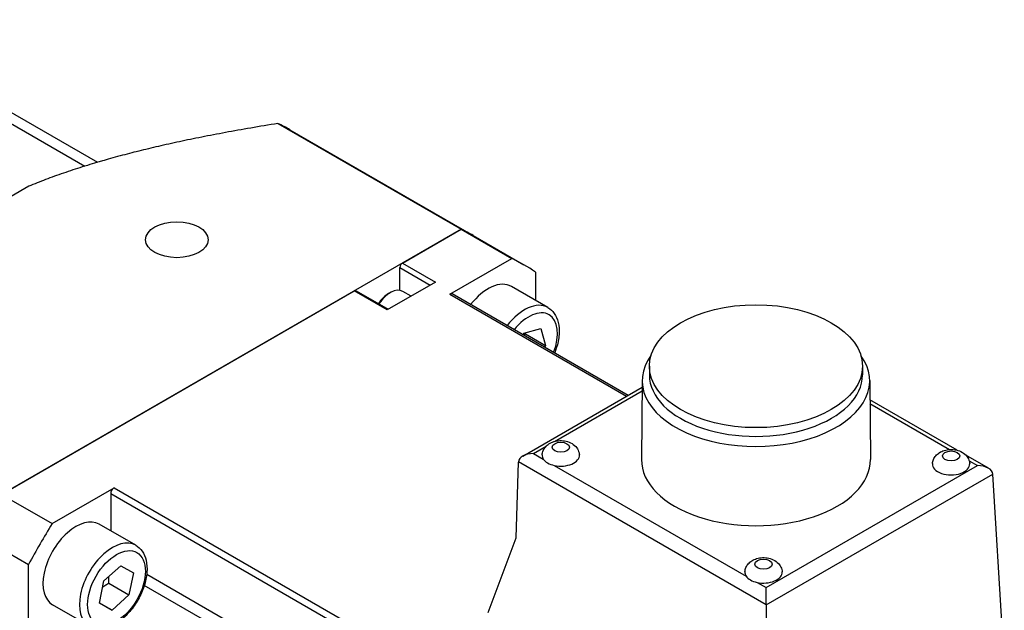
# Model space of a CAD drawing. Extents: x 47048 to 48733, y -2861 to -1673.
# Tile 13 of 21: x 48180 to 48249, y -1826 to -1785. Entities that reach past the tile are written whole.
import ezdxf

# ---------------------------------------------------------------- set-up
doc = ezdxf.new("R2010")
doc.units = 0
doc.header["$LTSCALE"] = 25.4
doc.layers.get('0').update_dxf_attribs({"linetype": 'CONTINUOUS'})

msp = doc.modelspace()

# ---------------------------------------------------------------- linework, layer by layer
for p, q in [((48167.285397, -1784.8987917), (48184.9941599, -1795.1229508)), ((48169.0018987, -1785.1111963), (48185.8781499, -1794.8547044)), ((48198.4656371, -1792.145046), (48211.248309, -1799.5251251)), ((48199.3084429, -1792.5852948), (48212.0911148, -1799.9653739)), ((48181.0916129, -1796.5236872), (48173.9852777, -1800.6265317)), ((48211.248309, -1799.5251251), (48179.1839207, -1818.0375083)), ((48207.1485418, -1801.8921268), (48211.248309, -1799.5251251)), ((48211.248309, -1799.5251251), (48214.7838429, -1801.5663665)), ((48212.0911148, -1799.9653739), (48215.6266487, -1802.0066153)), ((48207.1485418, -1801.8921268), (48209.4466388, -1803.2189338)), ((48210.4547577, -1804.0657651), (48214.7838429, -1801.5663665)), ((48206.9717651, -1802.198313), (48209.0930854, -1803.4230579)), ((48206.9717651, -1803.7948138), (48206.9717651, -1802.198313)), ((48216.4293183, -1802.5163822), (48216.4293183, -1804.4907627)), ((48209.4466388, -1803.2189338), (48206.0878816, -1805.1581131)), ((48179.1839207, -1818.0375083), (48203.7897846, -1803.8313062)), ((48206.0878816, -1805.1581131), (48203.7897846, -1803.8313062)), ((48203.9147846, -1803.818924), (48206.1611049, -1805.1158376)), ((48206.1762699, -1804.0252241), (48206.3000136, -1803.9537807)), ((48207.7494933, -1804.1987812), (48207.1750136, -1803.8671052)), ((48210.4547577, -1804.0657651), (48222.7862332, -1811.1853457)), ((48222.8881344, -1811.126513), (48210.628714, -1804.0485334)), ((48217.2972332, -1804.9918536), (48214.7516487, -1803.5221598)), ((48215.5686679, -1806.9006171), (48215.6292912, -1806.7945644)), ((48215.6292912, -1806.7945644), (48216.8146307, -1806.4660551)), ((48215.7262018, -1806.8247296), (48217.1404154, -1807.6412262)), ((48216.8146307, -1806.4660551), (48217.1404154, -1807.6412262)), ((48217.1404154, -1807.6412262), (48217.0687095, -1807.7666665)), ((48224.3738908, -1809.0875029), (48224.3738908, -1809.6998754)), ((48239.2438908, -1809.0875029), (48239.2438908, -1809.6998754)), ((48223.8739996, -1810.0841277), (48223.8240003, -1815.5953285)), ((48239.7437819, -1810.0841277), (48239.7937812, -1815.5953285)), ((48215.550568, -1815.3628589), (48223.869684, -1810.5598151)), ((48217.7497266, -1814.3468271), (48223.8673707, -1810.8148037)), ((48245.8483829, -1814.9537693), (48239.7560498, -1811.4363591)), ((48239.7583631, -1811.6913477), (48245.3182372, -1814.9013425)), ((48216.300568, -1815.1834992), (48217.1758836, -1814.6781355)), ((48215.0827859, -1821.0713394), (48215.2395846, -1815.7960583)), ((48232.5159975, -1825.7484821), (48215.240554, -1815.7745002)), ((48216.300568, -1815.1834992), (48216.9786801, -1815.5750074)), ((48248.019187, -1816.2070836), (48246.4543686, -1815.3036353)), ((48246.6797645, -1815.6874206), (48247.269187, -1816.0277239)), ((48217.7437763, -1816.0167359), (48231.1208157, -1823.7399732)), ((48232.5159975, -1824.5454818), (48247.269187, -1816.0277239)), ((48232.5159975, -1825.7484821), (48248.3292011, -1816.6187248)), ((48249.1330069, -1829.9081657), (48248.3292011, -1816.6187248)), ((48182.7194546, -1820.0787498), (48187.0485392, -1817.5793516)), ((48187.0485392, -1817.5793516), (48240.6118779, -1848.5041596)), ((48179.1839207, -1818.0375083), (48182.7194546, -1820.0787498)), ((48186.8025279, -1818.0054557), (48186.8025279, -1820.5833678)), ((48240.3658666, -1848.9302637), (48186.8025279, -1818.0054557)), ((48188.5472332, -1821.5906739), (48186.0016487, -1820.12098)), ((48177.5384453, -1820.8875553), (48181.0739792, -1822.9287967)), ((48213.1298236, -1826.2813656), (48215.0827859, -1821.0713394)), ((48181.0739789, -1827.9275936), (48181.0739792, -1822.9287967)), ((48186.3326279, -1824.0797353), (48187.5132483, -1823.0219201)), ((48187.5132483, -1823.0219201), (48188.3856962, -1823.5107406)), ((48186.0244555, -1825.6263709), (48186.3326279, -1824.0797353)), ((48188.3856962, -1823.5107406), (48188.0775238, -1825.0573762)), ((48240.3658666, -1853.1080767), (48189.3140274, -1823.6332837)), ((48186.6633103, -1824.2408796), (48188.0775238, -1825.0573762)), ((48240.1377242, -1853.8383138), (48189.1478311, -1824.3992853)), ((48231.8859119, -1824.1817017), (48232.5159975, -1824.5454818)), ((48232.5159975, -1825.7484821), (48232.5159975, -1824.5454818)), ((48188.0775238, -1825.0573762), (48186.8969035, -1826.1151913)), ((48185.2972332, -1827.219839), (48182.7516487, -1825.7501451)), ((48186.8969035, -1826.1151913), (48186.0244555, -1825.6263709)), ((48186.0271159, -1825.6130192), (48186.8969035, -1826.1151913)), ((48232.5159975, -1825.7484821), (48232.5159975, -1839.5020006))]:
    msp.add_line(p, q)
for centre, major_axis, ratio, start_param, end_param in [((48182.4334429, -1821.8136521), (16.875, 29.2283574), 0.5773502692, 0, 0.0487741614), ((48195.2161148, -1829.1937312), (16.875, 29.2283574), 0.5773502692, 0, 0.0487741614), ((48195.2161148, -1829.1937312), (16.875, 29.2283574), 0.5773502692, 0, 0.0487741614), ((48207.1485418, -1802.096251), (0.125, 0.2165064), 0.5773502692, 0.7853981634, 2.3561944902), ((48198.7516487, -1831.2349727), (16.875, 29.2283574), 0.5773502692, 6.2344111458, 6.3319594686), ((48213.1266487, -1806.3367423), (1.625, 2.8145826), 0.5773502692, 0, 1.3434017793), ((48203.7897846, -1804.0354303), (0.125, 0.2165064), 0.5773502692, 0, 0.7853981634), ((48206.1762699, -1805.3112062), (0.7875, 1.36399), 0.5773502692, 0.7853981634, 1.4680048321), ((48206.3000136, -1805.3826497), (0.875, 1.5155445), 0.5773502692, 0, 1.4783150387), ((48210.4547577, -1804.3498344), (0.1739563, 0.3013011), 0.5773502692, 0, 0.7853981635), ((48215.6722332, -1807.8064362), (1.625, 2.8145826), 0.5773502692, 0, 1.3434017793), ((48215.9550759, -1807.9697355), (1.425, 2.4681724), 0.5773502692, 4.9723890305, 7.5939815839), ((48231.8088908, -1810.1081237), (7.935, 0), 0.5773502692, 2.7460359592, 6.6787420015), ((48231.8088908, -1809.6998754), (7.435, 0), 0.5773502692, 3.1415926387, 6.2831853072), ((48215.7699147, -1816.1022445), (0.3545785, -0.6611578), 0.5971344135, 3.9107994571, 3.9457060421), ((48216.300568, -1815.7958716), (1.0606602, 0), 0.5773502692, 1.5707963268, 3.1066860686), ((48218.1970852, -1815.3132894), (-1.3, 0), 0.5773502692, 6.2355820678, 6.6393681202), ((48218.1970852, -1815.3132894), (-1.3, 0), 0.5773502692, 0.356182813, 1.2146135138), ((48218.1970852, -1815.3132894), (1.3, 0), 0.5773502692, 4.3562061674, 6.3307885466), ((48231.8088908, -1815.6194756), (7.985, 0), 0.5773502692, 3.1363548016, 6.2884231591), ((48245.4206963, -1815.9256618), (1.3, 0), 0.5773502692, 3.0939894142, 6.3307885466), ((48247.269187, -1816.6400963), (-1.0606602, 0), 0.5773502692, 3.1764992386, 4.7123889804), ((48187.0485392, -1817.863421), (-0.1739563, -0.3013011), 0.5773502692, 3.9269908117, 5.4977871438), ((48184.3766487, -1822.9355626), (-1.625, -2.8145826), 0.5773502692, 3.1415926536, 6.2831853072), ((48198.7516487, -1831.2349727), (16.875, 29.2283574), 0.5773502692, 1.5220221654, 1.6195704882), ((48186.9222332, -1824.4052564), (1.625, 2.8145826), 0.5773502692, 0, 3.1415926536), ((48232.3392209, -1823.4782552), (-1.3, 0), 0.5773502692, 6.2355820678, 6.6393681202), ((48232.3392209, -1823.4782552), (-1.3, 0), 0.5773502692, 0.356182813, 1.2146135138), ((48232.3392209, -1823.4782552), (1.3, 0), 0.5773502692, 4.3562061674, 6.3307885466)]:
    msp.add_ellipse(centre, major_axis=major_axis, ratio=ratio, start_param=start_param, end_param=end_param)
for centre, major_axis in [((48191.4154159, -1800.2591337), (2.175, 0)), ((48231.8088908, -1809.0875029), (7.435, 0)), ((48218.1970852, -1814.7433559), (0.6009469, 0)), ((48245.4206963, -1815.3557284), (0.6009469, 0)), ((48187.2050759, -1824.5685557), (1.425, 2.4681724)), ((48232.3392209, -1822.9083218), (0.6009469, 0))]:
    msp.add_ellipse(centre, major_axis=major_axis, ratio=0.5773502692)
for points, weights in [([(48198.4656371, -1792.145046), (48187.3503815, -1793.9356153), (48181.0916129, -1796.5236872)], [1.37684624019, 1.55566985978, 1.60177656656]), ([(48215.6269247, -1806.9342516), (48215.6745957, -1806.8800133), (48215.7262018, -1806.8247296)], [1.02134149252, 1.01153010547, 1]), ([(48215.7262018, -1806.8247296), (48215.7136674, -1806.7992804), (48215.701717, -1806.7744921)], [1, 1.00496847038, 1.00961779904]), ([(48186.6633103, -1824.2408796), (48186.6567495, -1823.9877717), (48186.673519, -1823.7743028)], [1, 1.0402985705, 1.05960206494]), ([(48186.2489646, -1824.4996193), (48186.4311772, -1824.37005), (48186.6633103, -1824.2408796)], [1.06142787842, 1.04225609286, 1])]:
    msp.add_rational_spline(points, weights, degree=2)
for points, knots in [([(48217.2972332, -1804.9918536), (48217.4731725, -1805.0934323), (48217.6248227, -1805.2353091), (48217.872617, -1805.5865218), (48217.9632516, -1805.7998813), (48218.0825003, -1806.2944944), (48218.100497, -1806.581919), (48218.0558817, -1807.1922115), (48217.989635, -1807.5163032), (48217.849954, -1807.9495233), (48217.80996, -1808.0597167), (48217.7658227, -1808.169145)], [5.7670304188, 5.7670304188, 5.7670304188, 5.7670304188, 6.0276813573, 6.0276813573, 6.3127499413, 6.3127499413, 6.6403353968, 6.6403353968, 6.9814703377, 6.9814703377, 7.0980702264, 7.0980702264, 7.0980702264, 7.0980702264]), ([(48216.8985579, -1815.277574), (48216.9070733, -1815.1743739), (48216.9331259, -1815.074489), (48217.0126884, -1814.8869956), (48217.068175, -1814.8018844), (48217.2042102, -1814.6410036), (48217.2873283, -1814.5721186), (48217.4842492, -1814.442937), (48217.599618, -1814.3927385), (48217.8545936, -1814.3140088), (48217.9950066, -1814.2920616), (48218.2783004, -1814.2818537), (48218.4210732, -1814.2941473), (48218.703974, -1814.3579074), (48218.844505, -1814.4085833), (48219.099589, -1814.562112), (48219.2170141, -1814.6573282), (48219.382026, -1814.8869528), (48219.4387452, -1814.999467), (48219.4828253, -1815.1752502), (48219.4913617, -1815.2260567), (48219.4956126, -1815.277574)], [5.5453903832, 5.5453903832, 5.5453903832, 5.5453903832, 5.7380523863, 5.7380523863, 5.9519401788, 5.9519401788, 6.2194965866, 6.2194965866, 6.5774761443, 6.5774761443, 7.0062536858, 7.0062536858, 7.4407599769, 7.4407599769, 7.8747763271, 7.8747763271, 8.2461007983, 8.2461007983, 8.4956000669, 8.4956000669, 8.591776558, 8.591776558, 8.591776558, 8.591776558]), ([(48244.122169, -1815.8899464), (48244.1306844, -1815.7867463), (48244.156737, -1815.6868614), (48244.2362995, -1815.4993681), (48244.291786, -1815.4142568), (48244.4278212, -1815.2533761), (48244.5109394, -1815.1844911), (48244.7078603, -1815.0553095), (48244.8232291, -1815.0051109), (48245.0782046, -1814.9263812), (48245.2186177, -1814.904434), (48245.5019115, -1814.8942262), (48245.6446843, -1814.9065197), (48245.9275851, -1814.9702798), (48246.0681161, -1815.0209557), (48246.3232001, -1815.1744845), (48246.4406252, -1815.2697007), (48246.6056371, -1815.4993252), (48246.6623562, -1815.6118394), (48246.7064364, -1815.7876226), (48246.7149728, -1815.8384291), (48246.7192236, -1815.8899464)], [5.5453903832, 5.5453903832, 5.5453903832, 5.5453903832, 5.7380523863, 5.7380523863, 5.9519401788, 5.9519401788, 6.2194965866, 6.2194965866, 6.5774761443, 6.5774761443, 7.0062536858, 7.0062536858, 7.4407599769, 7.4407599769, 7.8747763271, 7.8747763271, 8.2461007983, 8.2461007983, 8.495600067, 8.495600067, 8.591776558, 8.591776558, 8.591776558, 8.591776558]), ([(48188.5472332, -1821.5906739), (48188.7231725, -1821.6922525), (48188.8748227, -1821.8341293), (48189.122617, -1822.185342), (48189.2132516, -1822.3987015), (48189.3325003, -1822.8933147), (48189.350497, -1823.1807392), (48189.3058817, -1823.7910317), (48189.239635, -1824.1151234), (48189.0322563, -1824.7583078), (48188.8916384, -1825.077284), (48188.5512628, -1825.6811695), (48188.3518993, -1825.9661267), (48187.9108349, -1826.4773733), (48187.6691, -1826.7033768), (48187.1603308, -1827.0730884), (48186.8930867, -1827.2163763), (48186.3595254, -1827.391504), (48186.0920459, -1827.4266979), (48185.6447132, -1827.373462), (48185.4610754, -1827.3144334), (48185.2972332, -1827.219839)], [1.0546414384, 1.0546414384, 1.0546414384, 1.0546414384, 1.315292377, 1.315292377, 1.600360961, 1.600360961, 1.9279464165, 1.9279464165, 2.2690813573, 2.2690813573, 2.6075266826, 2.6075266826, 2.9441309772, 2.9441309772, 3.2822276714, 3.2822276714, 3.6233283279, 3.6233283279, 3.9535048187, 3.9535048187, 4.196234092, 4.196234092, 4.196234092, 4.196234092]), ([(48231.0406935, -1823.4425398), (48231.0492089, -1823.3393397), (48231.0752615, -1823.2394548), (48231.154824, -1823.0519615), (48231.2103106, -1822.9668502), (48231.3463458, -1822.8059694), (48231.4294639, -1822.7370844), (48231.6263848, -1822.6079028), (48231.7417536, -1822.5577043), (48231.9967292, -1822.4789746), (48232.1371422, -1822.4570274), (48232.4204361, -1822.4468195), (48232.5632088, -1822.4591131), (48232.8461096, -1822.5228732), (48232.9866407, -1822.5735491), (48233.2417246, -1822.7270778), (48233.3591498, -1822.822294), (48233.5241616, -1823.0519186), (48233.5808808, -1823.1644328), (48233.6249609, -1823.340216), (48233.6334973, -1823.3910225), (48233.6377482, -1823.4425398)], [5.5453903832, 5.5453903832, 5.5453903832, 5.5453903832, 5.7380523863, 5.7380523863, 5.9519401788, 5.9519401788, 6.2194965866, 6.2194965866, 6.5774761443, 6.5774761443, 7.0062536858, 7.0062536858, 7.4407599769, 7.4407599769, 7.8747763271, 7.8747763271, 8.2461007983, 8.2461007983, 8.495600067, 8.495600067, 8.591776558, 8.591776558, 8.591776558, 8.591776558])]:
    msp.add_open_spline(points, degree=3, knots=knots)

doc.saveas('drawing.dxf')
